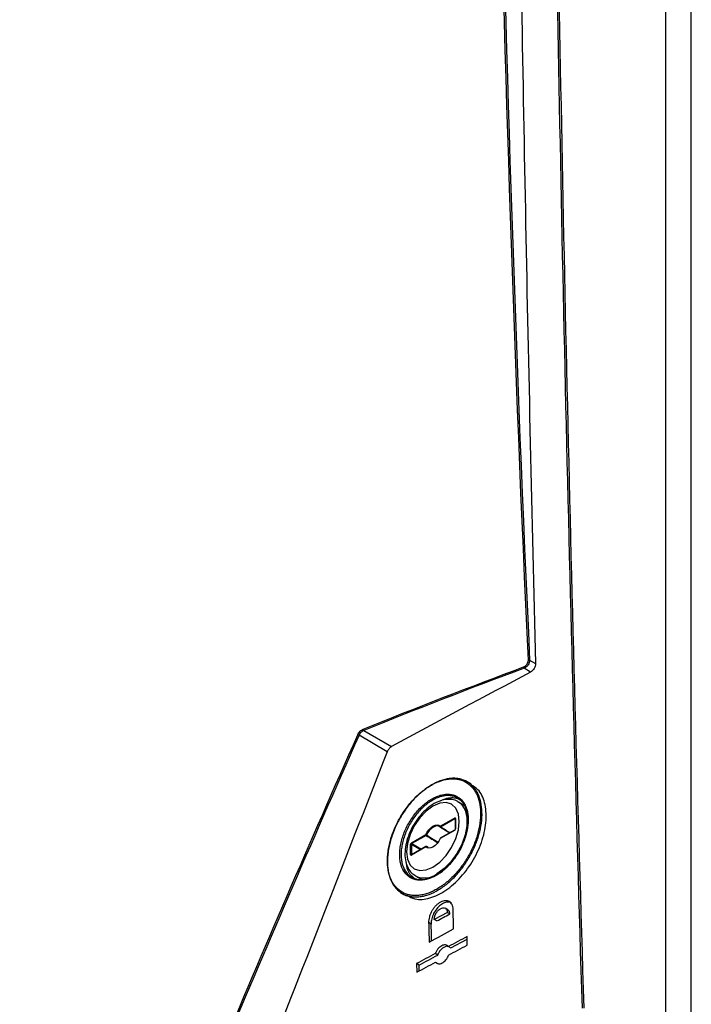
# Model space of a CAD drawing. Header units: millimetres. Extents: x 11 to 939, y -289 to 1138.
# Tile 10 of 86: x 792 to 841, y -147 to -76. Entities that reach past the tile are written whole.
import ezdxf

# ---------------------------------------------------------------- set-up
doc = ezdxf.new("R2010")
doc.units = ezdxf.units.MM

msp = doc.modelspace()

# ---------------------------------------------------------------- linework, layer by layer
at = {"color": 7, "linetype": 'Continuous', "lineweight": 25}
for p, q in [((840.648, -150.624), (840.648, 173.951)), ((838.792, -150.923), (838.792, 21.776)), ((828.997, -123.114), (828.52, -122.839)), ((828.923, -122.255), (829.354, -122.504)), ((818.596, -128.892), (816.549, -127.692)), ((816.901, -127.349), (818.904, -128.523)), ((824.69, -131.243), (824.39, -131.07)), ((822.624, -132.378), (822.43, -132.473)), ((823.987, -132.45), (823.71, -132.302)), ((824.252, -132.833), (823.769, -132.54)), ((822.436, -134.299), (823.464, -133.706)), ((823.499, -133.766), (822.47, -134.36)), ((823.52, -133.767), (823.52, -134.499)), ((823.535, -133.746), (823.535, -134.479)), ((820.355, -135.5), (821.384, -134.907)), ((821.418, -134.967), (820.39, -135.561)), ((823.464, -134.601), (822.436, -135.195)), ((822.447, -134.363), (822.445, -134.362)), ((823.475, -134.578), (822.446, -135.172)), ((822.447, -134.363), (823.125, -134.78)), ((820.285, -136.355), (820.285, -135.623)), ((820.354, -135.622), (820.39, -135.561)), ((820.354, -135.622), (820.354, -136.354)), ((821.384, -135.802), (820.355, -136.396)), ((821.394, -135.779), (820.366, -136.373)), ((820.366, -136.373), (820.366, -136.373)), ((821.572, -135.848), (821.444, -135.779)), ((821.447, -135.781), (821.513, -135.831)), ((819.957, -136.922), (820.028, -137.337)), ((820.261, -137.797), (820.678, -138.153)), ((820.665, -137.916), (821.15, -138.182)), ((819.684, -139.178), (819.985, -139.352)), ((822.961, -140.557), (822.01, -141.069)), ((822.988, -140.353), (822.787, -140.237)), ((822.961, -140.557), (823.138, -140.659)), ((821.775, -141.393), (821.598, -141.29)), ((822.187, -141.171), (822.01, -141.069)), ((823.206, -143.128), (824.39, -142.492)), ((824.402, -142.92), (824.385, -142.298)), ((822.255, -143.64), (822.078, -143.537)), ((823.029, -143.026), (823.206, -143.128)), ((820.725, -144.267), (820.742, -144.889)), ((820.902, -144.369), (820.725, -144.267)), ((822.096, -144.16), (822.273, -144.262)), ((820.914, -144.797), (820.902, -144.369))]:
    msp.add_line(p, q, dxfattribs=at)
at = {"color": 8, "linetype": 'Continuous', "lineweight": 25}
for p, q in [((823.499, -133.766), (823.524, -133.764)), ((823.52, -133.781), (823.499, -133.766)), ((821.01, -136.001), (820.354, -135.622)), ((820.39, -135.561), (821.081, -135.96)), ((820.365, -136.377), (820.354, -136.354)), ((820.354, -136.354), (820.378, -136.366)), ((821.572, -135.849), (821.447, -135.781))]:
    msp.add_line(p, q, dxfattribs=at)
at = {"color": 7, "linetype": 'Continuous', "lineweight": 25, "flags": 128}
for points in [[(821.91, -132.843), (821.415, -133.204), (820.954, -133.69), (820.558, -134.27), (820.254, -134.903), (820.063, -135.545), (819.998, -136.155), (820.063, -136.688), (820.254, -137.111), (820.558, -137.392), (820.954, -137.515), (821.415, -137.469), (821.91, -137.259), (822.405, -136.898), (822.866, -136.411), (823.262, -135.831), (823.566, -135.199), (823.757, -134.556), (823.822, -133.947), (823.757, -133.413), (823.566, -132.991), (823.262, -132.709), (822.866, -132.587), (822.405, -132.632), (821.91, -132.843)], [(821.384, -134.907), (821.488, -134.718), (821.615, -134.547), (821.758, -134.404), (821.91, -134.296), (822.061, -134.229), (822.205, -134.207), (822.332, -134.231), (822.436, -134.299)], [(822.442, -134.36), (822.344, -134.295), (822.223, -134.273), (822.088, -134.294), (821.945, -134.357), (821.801, -134.459), (821.666, -134.595), (821.546, -134.756), (821.447, -134.935)], [(822.436, -135.195), (822.332, -135.383), (822.205, -135.554), (822.061, -135.697), (821.91, -135.805), (821.758, -135.872), (821.615, -135.894), (821.488, -135.871), (821.384, -135.802)], [(822.426, -135.194), (822.426, -135.194), (822.428, -135.193), (822.431, -135.194), (822.436, -135.195)], [(821.808, -142.609), (821.794, -142.098), (821.775, -141.393)]]:
    msp.add_lwpolyline(points, dxfattribs=at)
at = {"color": 8, "linetype": 'Continuous', "lineweight": 25, "flags": 128}
for points in [[(823.789, -132.553), (824.004, -132.734), (824.25, -133.133), (824.377, -133.654), (824.377, -134.265), (824.25, -134.931), (824.004, -135.614), (823.653, -136.274), (823.218, -136.872), (822.723, -137.374), (822.198, -137.751)], [(821.443, -135.779), (821.444, -135.779), (821.447, -135.781)]]:
    msp.add_lwpolyline(points, dxfattribs=at)
at = {"color": 7, "linetype": 'Continuous', "lineweight": 25}
for centre, radius, start, end in [((828.625, -122.739), 0.145, 182.49, 223.65244), ((828.874, -122.368), 0.123, 66.71627, 110.94952), ((816.392, -127.941), 0.294, 57.81812, 76.44618), ((816.997, -127.25), 0.138, 182.81192, 226.17816), ((823.542, -133.702), 0.0772, 182.6952, 236.14996), ((821.285, -135.217), 0.325, 60.12843, 72.31214), ((821.461, -134.903), 0.0772, 182.6952, 236.14996), ((821.377, -134.901), 0.0781, 302.06594, 334.57562), ((822.513, -134.296), 0.0772, 182.6952, 236.14996), ((822.471, -134.32), 0.05, 225.30238, 238.50051), ((820.32, -135.691), 0.0772, 63.854, 117.30065), ((820.433, -135.497), 0.0772, 182.6952, 236.14996), ((822.471, -135.215), 0.05, 119.99731, 154.99559), ((820.32, -136.424), 0.0772, 63.854, 117.30065), ((821.427, -135.829), 0.051, 67.38854, 148.7083), ((821.419, -135.822), 0.05, 61.56455, 119.99731)]:
    msp.add_arc(centre, radius, start, end, dxfattribs=at)
at = {"color": 8, "linetype": 'Continuous', "lineweight": 25}
for centre, radius, start, end in [((823.544, -133.769), 0.0241, 112.87961, 175.80025), ((822.469, -134.327), 0.0429, 139.54436, 220.83879), ((822.455, -134.34), 0.0247, 250.76434, 306.79814), ((823.489, -134.598), 0.0249, 126.09884, 186.08706), ((823.545, -134.501), 0.0248, 113.9004, 173.98579), ((822.461, -135.192), 0.0247, 125.1375, 186.17468), ((820.38, -136.393), 0.0247, 125.1375, 186.17468), ((821.408, -135.799), 0.0241, 124.19658, 187.1156), ((821.293, -136.54), 1.512, 245.41907, 306.75756)]:
    msp.add_arc(centre, radius, start, end, dxfattribs=at)
at = {"color": 7, "linetype": 'Continuous', "lineweight": 25}
for centre, major_axis, ratio, start_param, end_param in [((823.464, -133.787), (0.0501, 0.0867), 0.576679, 5.498315, 7.067893), ((823.464, -134.519), (0.05, 0.0866), 0.578085, 3.927518, 5.497097), ((820.356, -135.582), (0.05, 0.0866), 0.578085, 0.785926, 2.355504), ((820.356, -136.314), (0.0501, 0.0867), 0.576679, 2.356722, 3.926301)]:
    msp.add_ellipse(centre, major_axis=major_axis, ratio=ratio, start_param=start_param, end_param=end_param, dxfattribs=at)
at = {"color": 8, "linetype": 'Continuous', "lineweight": 25}
for start_param, end_param in [(4.565056, 4.613856), (1.651612, 1.689936)]:
    msp.add_ellipse((824.275, -136.103), major_axis=(17.553, -10.832), ratio=0.026156, start_param=start_param, end_param=end_param, dxfattribs=at)
at = {"color": 7, "linetype": 'Continuous', "lineweight": 25}
for points, knots in [([(832.751, -147.497), (832.294, -132.901), (831.895, -118.334), (831.22, -89.262), (830.945, -74.757), (830.517, -45.807), (830.362, -31.36), (830.17, -2.528), (830.134, 11.857), (830.161, 26.209)], [0, 0, 0, 0, 0.25, 0.25, 0.5, 0.5, 0.75, 0.75, 1, 1, 1, 1]), ([(830.262, 26.21), (830.235, 11.857), (830.271, -2.527), (830.463, -31.359), (830.618, -45.805), (831.046, -74.755), (831.321, -89.26), (831.995, -118.332), (832.395, -132.899), (832.852, -147.494)], [0, 0, 0, 0, 0.25, 0.25, 0.5, 0.5, 0.75, 0.75, 1, 1, 1, 1]), ([(715.119, -76.478), (722.364, -70.165), (730.151, -64.087), (742.629, -55.296), (746.933, -52.414), (755.768, -46.785), (760.303, -44.036), (769.606, -38.666), (774.38, -36.043), (784.136, -30.942), (789.114, -28.465), (804.309, -21.279), (814.824, -16.789), (825.76, -12.607)], [0.001071, 0.001071, 0.001071, 0.001071, 0.25, 0.25, 0.375, 0.375, 0.5, 0.5, 0.625, 0.625, 0.75, 0.75, 0.998929, 0.998929, 0.998929, 0.998929]), ([(828.101, -58.775), (828.246, -69.362), (828.423, -79.967), (828.84, -101.21), (829.082, -111.849), (829.354, -122.504)], [0, 0, 0, 0, 0.5, 0.5, 1, 1, 1, 1]), ([(816.254, -62.144), (809.006, -65.119), (801.95, -68.233), (789.998, -73.885), (785.02, -76.362), (775.264, -81.463), (770.49, -84.086), (761.186, -89.456), (756.652, -92.205), (747.817, -97.834), (743.513, -100.716), (733.697, -107.632), (728.293, -111.712), (723.135, -115.9)], [0.0808846, 0.0808846, 0.0808846, 0.0808846, 0.25, 0.25, 0.375, 0.375, 0.5, 0.5, 0.625, 0.625, 0.75, 0.75, 0.9191439, 0.9191439, 0.9191439, 0.9191439]), ([(828.481, -122.745), (828.528, -122.728), (828.575, -122.701), (828.661, -122.634), (828.7, -122.592), (828.765, -122.501), (828.791, -122.451), (828.824, -122.351), (828.832, -122.3), (828.83, -122.253)], [0, 0, 0, 0, 0.25, 0.25, 0.5, 0.5, 0.75, 0.75, 1, 1, 1, 1]), ([(828.923, -122.255), (828.925, -122.31), (828.916, -122.369), (828.877, -122.488), (828.847, -122.547), (828.773, -122.654), (828.727, -122.704), (828.629, -122.785), (828.575, -122.817), (828.52, -122.839)], [0, 0, 0, 0, 0.25, 0.25, 0.5, 0.5, 0.75, 0.75, 1, 1, 1, 1]), ([(829.354, -122.504), (829.355, -122.559), (829.347, -122.617), (829.313, -122.737), (829.287, -122.798), (829.188, -122.967), (829.094, -123.062), (828.997, -123.114)], [0, 0, 0, 0, 0.25, 0.25, 0.5, 0.5, 1, 1, 1, 1]), ([(816.461, -127.655), (816.481, -127.61), (816.505, -127.568), (816.562, -127.486), (816.594, -127.447), (816.663, -127.378), (816.701, -127.347), (816.778, -127.295), (816.818, -127.273), (816.859, -127.256)], [0, 0, 0, 0, 0.25, 0.25, 0.5, 0.5, 0.75, 0.75, 1, 1, 1, 1]), ([(816.901, -127.349), (816.865, -127.363), (816.83, -127.381), (816.761, -127.426), (816.727, -127.453), (816.666, -127.512), (816.638, -127.545), (816.588, -127.616), (816.566, -127.653), (816.549, -127.692)], [0, 0, 0, 0, 0.25, 0.25, 0.5, 0.5, 0.75, 0.75, 1, 1, 1, 1]), ([(818.904, -128.523), (818.872, -128.54), (818.841, -128.561), (818.781, -128.612), (818.752, -128.641), (818.699, -128.705), (818.674, -128.74), (818.63, -128.814), (818.612, -128.852), (818.596, -128.892)], [0, 0, 0, 0, 0.25, 0.25, 0.5, 0.5, 0.75, 0.75, 1, 1, 1, 1]), ([(818.609, -136.97), (818.602, -136.713), (818.618, -136.448), (818.673, -136.04), (818.697, -135.903), (818.756, -135.623), (818.791, -135.481), (818.911, -135.058), (819.011, -134.778), (819.189, -134.36), (819.254, -134.221), (819.392, -133.945), (819.465, -133.81), (819.695, -133.414), (819.864, -133.16), (820.14, -132.795), (820.235, -132.676), (820.43, -132.45), (820.63, -132.233), (820.838, -132.034), (821.051, -131.844), (821.16, -131.754), (821.49, -131.5), (821.712, -131.356), (822.047, -131.176), (822.16, -131.121), (822.385, -131.026), (822.498, -130.984), (822.829, -130.882), (823.045, -130.84), (823.36, -130.819), (823.464, -130.819), (823.666, -130.832), (823.764, -130.846), (824.048, -130.907), (824.226, -130.975), (824.555, -131.166), (824.703, -131.286), (824.897, -131.501), (824.958, -131.579), (825.07, -131.747), (825.122, -131.837), (825.26, -132.121), (825.331, -132.328), (825.432, -132.779), (825.461, -133.024), (825.474, -133.535), (825.458, -133.805), (825.383, -134.35), (825.324, -134.627), (825.204, -135.05), (825.158, -135.193), (825.058, -135.475), (825.003, -135.615), (824.824, -136.031), (824.686, -136.304), (824.375, -136.839), (824.206, -137.093), (823.932, -137.454), (823.837, -137.571), (823.641, -137.798), (823.54, -137.908), (823.232, -138.222), (823.02, -138.41), (822.692, -138.661), (822.58, -138.741), (822.356, -138.886), (822.244, -138.953), (821.909, -139.133), (821.685, -139.228), (821.352, -139.331), (821.241, -139.359), (821.025, -139.4), (820.812, -139.428), (820.607, -139.428), (820.406, -139.415), (820.307, -139.401), (820.021, -139.339), (819.845, -139.271), (819.52, -139.083), (819.37, -138.961), (819.111, -138.673), (819, -138.506), (818.862, -138.223), (818.82, -138.122), (818.749, -137.913), (818.719, -137.804), (818.644, -137.467), (818.615, -137.227), (818.609, -136.97)], [0, 0, 0, 0, 0.03125, 0.03125, 0.046875, 0.046875, 0.0625, 0.0625, 0.09375, 0.09375, 0.109375, 0.109375, 0.125, 0.125, 0.15625, 0.15625, 0.171875, 0.171875, 0.1875, 0.203125, 0.203125, 0.21875, 0.21875, 0.25, 0.25, 0.265625, 0.265625, 0.28125, 0.28125, 0.3125, 0.3125, 0.328125, 0.328125, 0.34375, 0.34375, 0.375, 0.375, 0.40625, 0.40625, 0.421875, 0.421875, 0.4375, 0.4375, 0.46875, 0.46875, 0.5, 0.5, 0.53125, 0.53125, 0.5625, 0.5625, 0.578125, 0.578125, 0.59375, 0.59375, 0.625, 0.625, 0.65625, 0.65625, 0.671875, 0.671875, 0.6875, 0.6875, 0.71875, 0.71875, 0.734375, 0.734375, 0.75, 0.75, 0.78125, 0.78125, 0.796875, 0.796875, 0.8125, 0.828125, 0.828125, 0.84375, 0.84375, 0.875, 0.875, 0.90625, 0.90625, 0.9375, 0.9375, 0.953125, 0.953125, 0.96875, 0.96875, 1, 1, 1, 1]), ([(818.61, -136.91), (818.617, -137.162), (818.645, -137.399), (818.719, -137.731), (818.749, -137.838), (818.82, -138.044), (818.86, -138.143), (818.996, -138.422), (819.106, -138.586), (819.361, -138.87), (819.509, -138.99), (819.829, -139.175), (820.003, -139.242), (820.285, -139.303), (820.382, -139.317), (820.58, -139.33), (820.782, -139.33), (820.991, -139.303), (821.204, -139.262), (821.313, -139.235), (821.641, -139.133), (821.861, -139.04), (822.191, -138.863), (822.302, -138.797), (822.522, -138.654), (822.632, -138.576), (822.955, -138.329), (823.164, -138.143), (823.467, -137.835), (823.567, -137.727), (823.76, -137.503), (823.853, -137.388), (824.122, -137.033), (824.289, -136.783), (824.596, -136.257), (824.731, -135.988), (824.907, -135.578), (824.961, -135.441), (825.06, -135.163), (825.105, -135.023), (825.223, -134.606), (825.281, -134.334), (825.355, -133.797), (825.37, -133.532), (825.357, -133.029), (825.328, -132.788), (825.229, -132.344), (825.159, -132.14), (825.022, -131.86), (824.971, -131.771), (824.861, -131.606), (824.801, -131.53), (824.609, -131.318), (824.464, -131.199), (824.139, -131.011), (823.965, -130.945), (823.685, -130.884), (823.589, -130.871), (823.39, -130.857), (823.287, -130.857), (822.977, -130.878), (822.764, -130.919), (822.329, -131.054), (822.105, -131.149), (821.664, -131.386), (821.446, -131.527), (821.121, -131.777), (821.013, -131.866), (820.804, -132.052), (820.599, -132.248), (820.403, -132.461), (820.211, -132.684), (820.117, -132.801), (819.845, -133.16), (819.679, -133.41), (819.453, -133.8), (819.381, -133.933), (819.245, -134.204), (819.181, -134.341), (819.006, -134.752), (818.908, -135.028), (818.79, -135.444), (818.755, -135.584), (818.697, -135.859), (818.674, -135.995), (818.619, -136.396), (818.604, -136.657), (818.61, -136.91)], [0, 0, 0, 0, 0.03125, 0.03125, 0.046875, 0.046875, 0.0625, 0.0625, 0.09375, 0.09375, 0.125, 0.125, 0.15625, 0.15625, 0.171875, 0.171875, 0.1875, 0.203125, 0.203125, 0.21875, 0.21875, 0.25, 0.25, 0.265625, 0.265625, 0.28125, 0.28125, 0.3125, 0.3125, 0.328125, 0.328125, 0.34375, 0.34375, 0.375, 0.375, 0.40625, 0.40625, 0.421875, 0.421875, 0.4375, 0.4375, 0.46875, 0.46875, 0.5, 0.5, 0.53125, 0.53125, 0.5625, 0.5625, 0.578125, 0.578125, 0.59375, 0.59375, 0.625, 0.625, 0.65625, 0.65625, 0.671875, 0.671875, 0.6875, 0.6875, 0.71875, 0.71875, 0.75, 0.75, 0.78125, 0.78125, 0.796875, 0.796875, 0.8125, 0.828125, 0.828125, 0.84375, 0.84375, 0.875, 0.875, 0.890625, 0.890625, 0.90625, 0.90625, 0.9375, 0.9375, 0.953125, 0.953125, 0.96875, 0.96875, 1, 1, 1, 1]), ([(820.013, -139.3), (820.202, -139.41), (820.674, -139.682), (821.681, -139.563), (822.849, -139.015), (823.968, -138.029), (824.901, -136.741), (825.545, -135.291), (825.83, -133.838), (825.711, -132.566), (825.307, -131.657), (824.84, -131.397), (824.658, -131.296)], [0, 0, 0, 0, 0.0723947, 0.1799354, 0.2874439, 0.3948622, 0.5021682, 0.6093872, 0.7165843, 0.8238376, 0.9312033, 1, 1, 1, 1]), ([(822.879, -137.304), (822.665, -137.507), (822.445, -137.677), (822.106, -137.885), (821.991, -137.946), (821.764, -138.049), (821.652, -138.091), (821.429, -138.157), (821.319, -138.181), (821.102, -138.209), (820.997, -138.213), (820.794, -138.202), (820.696, -138.187), (820.507, -138.137), (820.416, -138.102), (820.247, -138.014), (820.168, -137.962), (820.021, -137.839), (819.952, -137.768), (819.768, -137.53), (819.673, -137.343), (819.573, -137.018), (819.547, -136.903), (819.511, -136.664), (819.501, -136.54), (819.495, -136.283), (819.5, -136.149), (819.526, -135.876), (819.567, -135.599), (819.638, -135.317), (819.724, -135.031), (819.775, -134.887), (819.888, -134.605), (819.951, -134.465), (820.09, -134.19), (820.167, -134.053), (820.411, -133.656), (820.593, -133.41), (820.894, -133.07), (820.998, -132.963), (821.21, -132.765), (821.318, -132.673), (821.539, -132.504), (821.652, -132.426), (821.879, -132.289), (821.992, -132.23), (822.218, -132.129), (822.33, -132.088), (822.555, -132.023), (822.665, -132.001), (822.88, -131.975), (822.984, -131.972), (823.187, -131.986), (823.287, -132.002), (823.569, -132.08), (823.737, -132.169), (823.884, -132.296)], [0, 0, 0, 0, 0.0625, 0.0625, 0.09375, 0.09375, 0.125, 0.125, 0.15625, 0.15625, 0.1875, 0.1875, 0.21875, 0.21875, 0.25, 0.25, 0.28125, 0.28125, 0.3125, 0.3125, 0.375, 0.375, 0.40625, 0.40625, 0.4375, 0.4375, 0.46875, 0.46875, 0.5, 0.53125, 0.53125, 0.5625, 0.5625, 0.59375, 0.59375, 0.625, 0.625, 0.6875, 0.6875, 0.71875, 0.71875, 0.75, 0.75, 0.78125, 0.78125, 0.8125, 0.8125, 0.84375, 0.84375, 0.875, 0.875, 0.90625, 0.90625, 0.9375, 0.9375, 1, 1, 1, 1]), ([(823.894, -132.388), (823.858, -132.357), (823.82, -132.328), (823.743, -132.275), (823.623, -132.203), (823.493, -132.151), (823.309, -132.1), (823.211, -132.084), (823.012, -132.071), (822.91, -132.074), (822.7, -132.098), (822.592, -132.12), (822.372, -132.183), (822.262, -132.224), (822.041, -132.322), (821.931, -132.38), (821.709, -132.514), (821.598, -132.59), (821.381, -132.755), (821.276, -132.845), (821.069, -133.039), (820.967, -133.143), (820.673, -133.476), (820.495, -133.716), (820.256, -134.104), (820.181, -134.238), (820.045, -134.508), (819.983, -134.644), (819.872, -134.92), (819.823, -135.06), (819.739, -135.34), (819.704, -135.478), (819.65, -135.752), (819.63, -135.887), (819.604, -136.154), (819.599, -136.285), (819.605, -136.537), (819.615, -136.658), (819.65, -136.892), (819.676, -137.005), (819.774, -137.322), (819.867, -137.505), (820.048, -137.738), (820.115, -137.807), (820.259, -137.928), (820.336, -137.979), (820.502, -138.065), (820.591, -138.099), (820.776, -138.148), (820.872, -138.163), (821.07, -138.174), (821.173, -138.17), (821.386, -138.143), (821.494, -138.12), (821.712, -138.056), (821.821, -138.014), (822.043, -137.914), (822.156, -137.854), (822.377, -137.718), (822.541, -137.605), (822.701, -137.474), (822.808, -137.383), (822.861, -137.335), (822.913, -137.286)], [0, 0, 0, 0, 0.015625, 0.015625, 0.03125, 0.0625, 0.0625, 0.09375, 0.09375, 0.125, 0.125, 0.15625, 0.15625, 0.1875, 0.1875, 0.21875, 0.21875, 0.25, 0.25, 0.28125, 0.28125, 0.3125, 0.3125, 0.375, 0.375, 0.40625, 0.40625, 0.4375, 0.4375, 0.46875, 0.46875, 0.5, 0.5, 0.53125, 0.53125, 0.5625, 0.5625, 0.59375, 0.59375, 0.625, 0.625, 0.6875, 0.6875, 0.71875, 0.71875, 0.75, 0.75, 0.78125, 0.78125, 0.8125, 0.8125, 0.84375, 0.84375, 0.875, 0.875, 0.90625, 0.90625, 0.9375, 0.9375, 0.96875, 0.984375, 0.984375, 1, 1, 1, 1]), ([(821.993, -132.66), (821.901, -132.717), (821.636, -132.881), (821.219, -133.248), (820.774, -133.772), (820.4, -134.37), (820.113, -135.009), (819.929, -135.66), (819.86, -136.294), (819.914, -136.865), (820.086, -137.339), (820.334, -137.702), (820.565, -137.839), (820.67, -137.901)], [0, 0, 0, 0, 0.053153, 0.152473, 0.251512, 0.350302, 0.449169, 0.548442, 0.648556, 0.749865, 0.841302, 0.928442, 1, 1, 1, 1]), ([(823.785, -132.575), (823.731, -132.534), (823.556, -132.403), (823.178, -132.332), (822.701, -132.359), (822.3, -132.493), (822.065, -132.621), (821.993, -132.66)], [0, 0, 0, 0, 0.112642, 0.366041, 0.619364, 0.883834, 1, 1, 1, 1]), ([(823.884, -132.296), (824.012, -132.407), (824.119, -132.541), (824.25, -132.778), (824.289, -132.863), (824.356, -133.044), (824.383, -133.139), (824.427, -133.336), (824.443, -133.439), (824.464, -133.653), (824.468, -133.765), (824.464, -134.107), (824.438, -134.343), (824.365, -134.708), (824.335, -134.833), (824.264, -135.08), (824.223, -135.203), (824.131, -135.448), (824.08, -135.569), (823.968, -135.812), (823.906, -135.933), (823.71, -136.286), (823.564, -136.509), (823.321, -136.826), (823.236, -136.929), (823.062, -137.123), (822.972, -137.216), (822.879, -137.304)], [0, 0, 0, 0, 0.125, 0.125, 0.1875, 0.1875, 0.25, 0.25, 0.3125, 0.3125, 0.375, 0.375, 0.5, 0.5, 0.5625, 0.5625, 0.625, 0.625, 0.6875, 0.6875, 0.75, 0.75, 0.875, 0.875, 0.9375, 0.9375, 1, 1, 1, 1]), ([(822.913, -137.286), (823.093, -137.115), (823.265, -136.923), (823.583, -136.509), (823.726, -136.291), (823.917, -135.946), (823.977, -135.828), (824.087, -135.59), (824.137, -135.471), (824.227, -135.231), (824.267, -135.111), (824.336, -134.87), (824.366, -134.748), (824.437, -134.391), (824.462, -134.16), (824.466, -133.825), (824.461, -133.716), (824.441, -133.506), (824.425, -133.406), (824.382, -133.213), (824.356, -133.12), (824.29, -132.943), (824.252, -132.86), (824.167, -132.705), (824.119, -132.634), (824.014, -132.502), (823.956, -132.442), (823.894, -132.388)], [0, 0, 0, 0, 0.125, 0.125, 0.25, 0.25, 0.3125, 0.3125, 0.375, 0.375, 0.4375, 0.4375, 0.5, 0.5, 0.625, 0.625, 0.6875, 0.6875, 0.75, 0.75, 0.8125, 0.8125, 0.875, 0.875, 0.9375, 0.9375, 1, 1, 1, 1]), ([(823.373, -132.249), (823.337, -132.248), (823.267, -132.247), (823.195, -132.252), (823.16, -132.255)], [0, 0, 0, 0, 0.51254, 1, 1, 1, 1]), ([(823.884, -132.296), (823.873, -132.312), (823.868, -132.332), (823.871, -132.366), (823.88, -132.38), (823.894, -132.388)], [0, 0, 0, 0, 0.5, 0.5, 1, 1, 1, 1]), ([(823.52, -133.76), (823.52, -133.76), (823.52, -133.76), (823.52, -133.765), (823.52, -133.767)], [0, 0, 0, 0, 0.59101, 1, 1, 1, 1]), ([(823.52, -134.499), (823.52, -134.503), (823.52, -134.511), (823.515, -134.527), (823.506, -134.545), (823.495, -134.561), (823.483, -134.572), (823.477, -134.576), (823.475, -134.578)], [0, 0, 0, 0, 0.161812, 0.325905, 0.505048, 0.692514, 0.859284, 1, 1, 1, 1]), ([(820.366, -136.373), (820.363, -136.374), (820.359, -136.376), (820.359, -136.376), (820.36, -136.376)], [0, 0, 0, 0, 0.617896, 1, 1, 1, 1]), ([(820.028, -137.337), (820.037, -137.364), (820.056, -137.418), (820.089, -137.496), (820.125, -137.574), (820.166, -137.65), (820.211, -137.726), (820.244, -137.773), (820.261, -137.797)], [0, 0, 0, 0, 0.155381, 0.315277, 0.479688, 0.648612, 0.822049, 1, 1, 1, 1]), ([(822.879, -137.304), (822.874, -137.291), (822.874, -137.281), (822.887, -137.275), (822.899, -137.278), (822.913, -137.286)], [0, 0, 0, 0, 0.5, 0.5, 1, 1, 1, 1]), ([(823.373, -140.335), (823.371, -140.269), (823.363, -140.207), (823.337, -140.09), (823.319, -140.035), (823.271, -139.938), (823.242, -139.895), (823.174, -139.82), (823.135, -139.788), (823.051, -139.739), (823.005, -139.722), (822.906, -139.7), (822.854, -139.697), (822.692, -139.708), (822.574, -139.744), (822.401, -139.837), (822.342, -139.875), (822.229, -139.962), (822.174, -140.011), (822.068, -140.119), (822.017, -140.178), (821.922, -140.303), (821.879, -140.369), (821.798, -140.507), (821.763, -140.578), (821.702, -140.722), (821.675, -140.795), (821.634, -140.941), (821.619, -141.013), (821.6, -141.154), (821.596, -141.224), (821.598, -141.29)], [0, 0, 0, 0, 0.0625, 0.0625, 0.125, 0.125, 0.1875, 0.1875, 0.25, 0.25, 0.3125, 0.3125, 0.375, 0.375, 0.5, 0.5, 0.5625, 0.5625, 0.625, 0.625, 0.6875, 0.6875, 0.75, 0.75, 0.8125, 0.8125, 0.875, 0.875, 0.9375, 0.9375, 1, 1, 1, 1]), ([(823.263, -139.879), (823.214, -139.851), (823.091, -139.78), (822.831, -139.811), (822.528, -139.953), (822.239, -140.208), (821.998, -140.541), (821.833, -140.916), (821.775, -141.207), (821.775, -141.357), (821.775, -141.393)], [0, 0, 0, 0, 0.096548, 0.239956, 0.383307, 0.526518, 0.669568, 0.812508, 0.955437, 1, 1, 1, 1]), ([(822.01, -141.069), (822.01, -141.052), (822.009, -141.019), (822.014, -140.967), (822.022, -140.915), (822.034, -140.863), (822.049, -140.811), (822.067, -140.759), (822.088, -140.709), (822.112, -140.66), (822.169, -140.556), (822.283, -140.404), (822.457, -140.269), (822.646, -140.202), (822.792, -140.226), (822.884, -140.307), (822.93, -140.387), (822.955, -140.471), (822.959, -140.53), (822.961, -140.557)], [0, 0, 0, 0, 0.029142, 0.057973, 0.086492, 0.114701, 0.1426, 0.170189, 0.197469, 0.224439, 0.251101, 0.372035, 0.50036, 0.602838, 0.749572, 0.82553, 0.892595, 0.950755, 1, 1, 1, 1]), ([(822.187, -141.171), (822.345, -141.085), (822.503, -141), (822.662, -140.915), (822.82, -140.83), (822.979, -140.744), (823.138, -140.659)], [0, 0, 0, 0, 0.001299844, 0.001299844, 0.001299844, 0.002599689, 0.002599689, 0.002599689, 0.002599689]), ([(823.138, -140.659), (823.13, -140.602), (823.115, -140.488), (823.054, -140.387), (822.998, -140.365), (822.984, -140.36)], [0, 0, 0, 0, 0.429794, 0.859575, 1, 1, 1, 1]), ([(823.029, -143.026), (823.004, -142.991), (822.974, -142.964), (822.904, -142.924), (822.864, -142.911), (822.78, -142.901), (822.734, -142.904), (822.641, -142.926), (822.593, -142.944), (822.497, -142.996), (822.45, -143.029), (822.358, -143.107), (822.314, -143.152), (822.233, -143.25), (822.195, -143.305), (822.13, -143.418), (822.101, -143.477), (822.078, -143.537)], [0, 0, 0, 0, 0.125, 0.125, 0.25, 0.25, 0.375, 0.375, 0.5, 0.5, 0.625, 0.625, 0.75, 0.75, 0.875, 0.875, 1, 1, 1, 1]), ([(823.025, -143.022), (822.991, -143.015), (822.906, -142.995), (822.74, -143.053), (822.555, -143.179), (822.391, -143.367), (822.298, -143.531), (822.262, -143.624), (822.255, -143.64)], [0, 0, 0, 0, 0.130782, 0.337789, 0.544634, 0.751243, 0.957649, 1, 1, 1, 1]), ([(822.096, -144.16), (822.121, -144.194), (822.152, -144.222), (822.221, -144.262), (822.261, -144.275), (822.345, -144.284), (822.391, -144.281), (822.484, -144.26), (822.532, -144.241), (822.628, -144.19), (822.675, -144.157), (822.767, -144.079), (822.811, -144.034), (822.892, -143.936), (822.93, -143.881), (822.996, -143.768), (823.024, -143.709), (823.047, -143.648)], [0, 0, 0, 0, 0.125, 0.125, 0.25, 0.25, 0.375, 0.375, 0.5, 0.5, 0.625, 0.625, 0.75, 0.75, 0.875, 0.875, 1, 1, 1, 1])]:
    msp.add_open_spline(points, degree=3, knots=knots, dxfattribs=at)
for points in [[(828.83, -122.253), (827.826, -100.699), (827.103, -79.286), (826.662, -58.021)], [(826.756, -58.025), (827.197, -79.289), (827.919, -100.701), (828.923, -122.255)], [(816.859, -127.256), (820.682, -125.709), (824.556, -124.204), (828.481, -122.745)], [(828.52, -122.839), (824.597, -124.298), (820.724, -125.802), (816.901, -127.349)], [(828.997, -123.114), (825.621, -124.91), (822.257, -126.713), (818.904, -128.523)], [(806.342, -151.089), (809.637, -143.23), (813.011, -135.418), (816.461, -127.655)], [(816.549, -127.692), (813.099, -135.455), (809.726, -143.266), (806.432, -151.125)], [(818.596, -128.892), (815.466, -136.845), (812.357, -144.811), (809.27, -152.788)], [(823.16, -132.255), (822.987, -132.27), (822.807, -132.312), (822.624, -132.378)], [(823.71, -132.302), (823.603, -132.271), (823.49, -132.254), (823.373, -132.249)], [(823.412, -141.746), (823.399, -141.276), (823.386, -140.805), (823.373, -140.335)], [(821.598, -141.29), (821.611, -141.76), (821.624, -142.231), (821.637, -142.701)], [(821.637, -142.701), (822.228, -142.383), (822.82, -142.064), (823.412, -141.746)], [(824.385, -142.298), (823.933, -142.54), (823.481, -142.783), (823.029, -143.026)], [(822.078, -143.537), (821.627, -143.78), (821.176, -144.024), (820.725, -144.267)], [(823.047, -143.648), (823.499, -143.406), (823.95, -143.163), (824.402, -142.92)], [(820.742, -144.889), (821.193, -144.646), (821.645, -144.403), (822.096, -144.16)], [(820.902, -144.369), (821.353, -144.126), (821.804, -143.883), (822.255, -143.64)]]:
    msp.add_open_spline(points, degree=3, dxfattribs=at)
at = {"color": 8, "linetype": 'Continuous', "lineweight": 25}
msp.add_open_spline([(821.447, -134.935), (821.471, -134.949), (821.588, -135.022), (821.865, -135.194), (822.119, -135.35), (822.279, -135.449)], degree=3, knots=[0, 0, 0, 0, 0.084766, 0.423831, 1, 1, 1, 1], dxfattribs=at)

doc.saveas('drawing.dxf')
